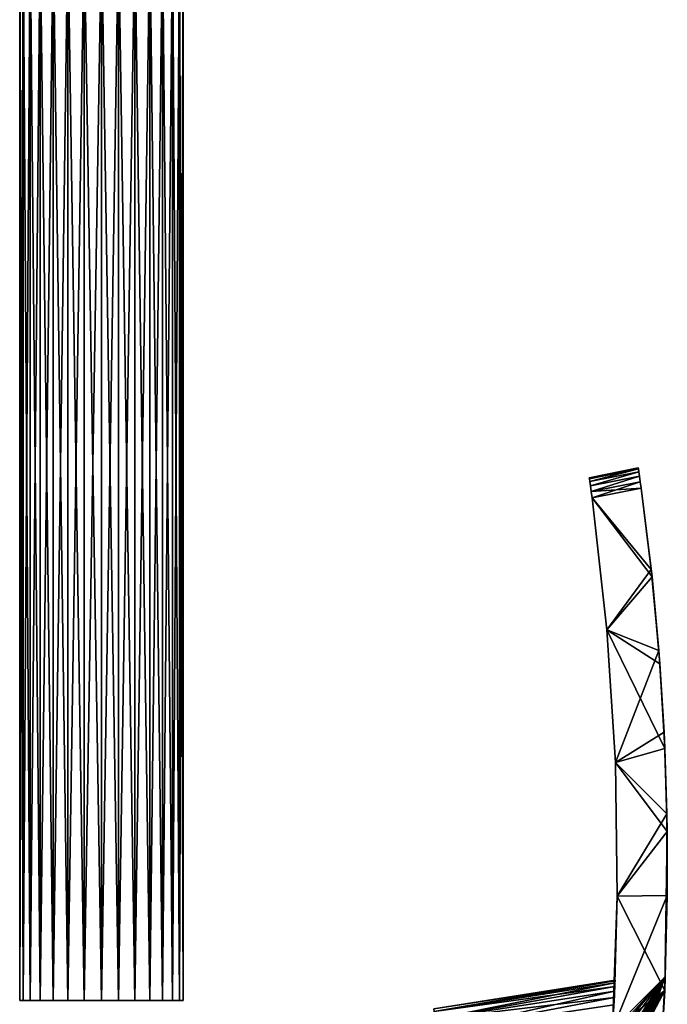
# Model space of a CAD drawing. Header units: millimetres. Extents: x -25 to 79, y -375 to 543.
# Tile 17 of 29: x -11 to 79, y 146 to 283. Entities that reach past the tile are written whole.
import ezdxf

# ---------------------------------------------------------------- set-up
doc = ezdxf.new("R2010")
doc.units = ezdxf.units.MM
doc.header["$LTSCALE"] = 65.185185
for name, color, linetype in [('41', 7, 'CONTINUOUS'), ('42', 7, 'CONTINUOUS'), ('44', 7, 'CONTINUOUS'), ('45', 7, 'CONTINUOUS'), ('46', 7, 'CONTINUOUS'), ('47', 7, 'CONTINUOUS'), ('48', 7, 'CONTINUOUS'), ('50', 7, 'CONTINUOUS'), ('51', 7, 'CONTINUOUS'), ('52', 7, 'CONTINUOUS'), ('53', 7, 'CONTINUOUS')]:
    doc.layers.add(name, color=color, linetype=linetype)

msp = doc.modelspace()

# ---------------------------------------------------------------- linework, layer by layer
at = {"layer": '41', "color": 7, "linetype": 'CONTINUOUS', "true_color": 0xa2afbf}
for points in [[(46.53, 144.88), (46.59, 144.52, 4.14), (71.91, 148.9), (46.53, 144.88)], [(71.91, 148.9), (46.59, 144.52, 4.14), (71.9, 148.8, 2.13), (71.91, 148.9)], [(71.9, 148.8, 2.13), (46.59, 144.52, 4.14), (71.89, 148.51, 4.24), (71.9, 148.8, 2.13)], [(46.59, 144.52, 4.14), (46.78, 143.48, 8.15), (71.89, 148.51, 4.24), (46.59, 144.52, 4.14)], [(71.89, 148.51, 4.24), (46.78, 143.48, 8.15), (71.87, 148.02, 6.31), (71.89, 148.51, 4.24)], [(71.87, 148.02, 6.31), (46.78, 143.48, 8.15), (71.84, 147.35, 8.34), (71.87, 148.02, 6.31)], [(46.78, 143.48, 8.15), (47.08, 141.77, 11.92), (71.84, 147.35, 8.34), (46.78, 143.48, 8.15)], [(71.84, 147.35, 8.34), (47.08, 141.77, 11.92), (71.8, 146.49, 10.3), (71.84, 147.35, 8.34)], [(71.8, 146.49, 10.3), (47.08, 141.77, 11.92), (71.75, 145.45, 12.18), (71.8, 146.49, 10.3)]]:
    msp.add_3dface(points, dxfattribs=at)
at = {"layer": '42', "color": 7, "linetype": 'CONTINUOUS', "true_color": 0xa2afbf}
for points in [[(46.53, 144.88), (71.91, 148.9), (71.9, 148.8, -2.13), (46.53, 144.88)], [(46.53, 144.88), (71.9, 148.8, -2.13), (46.59, 144.52, -4.13), (46.53, 144.88)], [(71.9, 148.8, -2.13), (71.89, 148.51, -4.24), (46.59, 144.52, -4.13), (71.9, 148.8, -2.13)], [(71.89, 148.51, -4.24), (71.87, 148.02, -6.31), (46.59, 144.52, -4.13), (71.89, 148.51, -4.24)], [(46.59, 144.52, -4.13), (71.87, 148.02, -6.31), (46.78, 143.48, -8.15), (46.59, 144.52, -4.13)], [(71.87, 148.02, -6.31), (71.84, 147.35, -8.34), (46.78, 143.48, -8.15), (71.87, 148.02, -6.31)], [(71.84, 147.35, -8.34), (71.8, 146.49, -10.3), (46.78, 143.48, -8.15), (71.84, 147.35, -8.34)], [(46.78, 143.48, -8.15), (71.8, 146.49, -10.3), (47.08, 141.77, -11.92), (46.78, 143.48, -8.15)], [(71.8, 146.49, -10.3), (71.75, 145.45, -12.18), (47.08, 141.77, -11.92), (71.8, 146.49, -10.3)]]:
    msp.add_3dface(points, dxfattribs=at)
at = {"layer": '44', "color": 7, "linetype": 'CONTINUOUS', "true_color": 0xe0f2ff}
for points in [[(75.16, 220.6, 9.55), (75.18, 220.46, 10.45), (75.16, 220.6, -9.55), (75.16, 220.6, 9.55)], [(75.16, 220.6, -9.55), (75.18, 220.46, 10.45), (75.18, 220.46, -10.45), (75.16, 220.6, -9.55)], [(75.18, 220.46, 10.45), (75.24, 220.06, 11.26), (75.18, 220.46, -10.45), (75.18, 220.46, 10.45)], [(75.18, 220.46, -10.45), (75.24, 220.06, 11.26), (75.24, 220.06, -11.26), (75.18, 220.46, -10.45)], [(75.24, 220.06, 11.26), (75.33, 219.44, 11.92), (75.24, 220.06, -11.26), (75.24, 220.06, 11.26)], [(75.24, 220.06, -11.26), (75.33, 219.44, 11.92), (75.33, 219.44, -11.92), (75.24, 220.06, -11.26)], [(75.33, 219.44, 11.92), (75.44, 218.65, 12.36), (75.33, 219.44, -11.92), (75.33, 219.44, 11.92)], [(75.33, 219.44, -11.92), (75.44, 218.65, 12.36), (75.44, 218.65, -12.36), (75.33, 219.44, -11.92)], [(75.44, 218.65, 12.36), (75.57, 217.76, 12.54), (75.44, 218.65, -12.36), (75.44, 218.65, 12.36)], [(75.44, 218.65, -12.36), (75.57, 217.76, 12.54), (75.57, 217.76, -12.54), (75.44, 218.65, -12.36)], [(75.57, 217.76, -12.54), (75.57, 217.76, 12.54), (76.97, 206.41, 13.04), (75.57, 217.76, -12.54)], [(77.09, 205.35, -13.09), (75.57, 217.76, -12.54), (76.97, 206.41, 13.04), (77.09, 205.35, -13.09)], [(78.04, 195.03, 13.54), (77.09, 205.35, -13.09), (76.97, 206.41, 13.04), (78.04, 195.03, 13.54)], [(78.18, 193.2, -13.62), (77.09, 205.35, -13.09), (78.04, 195.03, 13.54), (78.18, 193.2, -13.62)], [(78.77, 183.62, 14.03), (78.18, 193.2, -13.62), (78.04, 195.03, 13.54), (78.77, 183.62, 14.03)], [(78.88, 181.32, -14.13), (78.18, 193.2, -13.62), (78.77, 183.62, 14.03), (78.88, 181.32, -14.13)], [(79.17, 172.2, 14.53), (78.88, 181.32, -14.13), (78.77, 183.62, 14.03), (79.17, 172.2, 14.53)], [(79.21, 169.72, -14.64), (78.88, 181.32, -14.13), (79.17, 172.2, 14.53), (79.21, 169.72, -14.64)], [(79.22, 160.77, 15.02), (79.21, 169.72, -14.64), (79.17, 172.2, 14.53), (79.22, 160.77, 15.02)], [(78.85, 147.45, -15.59), (79.21, 169.72, -14.64), (78.93, 149.34, 15.51), (78.85, 147.45, -15.59)], [(78.93, 149.34, 15.51), (79.21, 169.72, -14.64), (79.22, 160.77, 15.02), (78.93, 149.34, 15.51)], [(78.31, 137.93, 16), (78.85, 147.45, -15.59), (78.93, 149.34, 15.51), (78.31, 137.93, 16)], [(77.34, 126.54, -16.48), (78.85, 147.45, -15.59), (77.34, 126.54, 16.48), (77.34, 126.54, -16.48)], [(77.34, 126.54, 16.48), (78.85, 147.45, -15.59), (78.31, 137.93, 16), (77.34, 126.54, 16.48)]]:
    msp.add_3dface(points, dxfattribs=at)
at = {"layer": '45', "color": 7, "linetype": 'CONTINUOUS', "true_color": 0xe0f2ff}
for points in [[(68.29, 219.24, -9.31), (68.31, 219.1, -10.22), (68.29, 219.24, 9.31), (68.29, 219.24, -9.31)], [(68.29, 219.24, 9.31), (68.31, 219.1, -10.22), (68.31, 219.1, 10.22), (68.29, 219.24, 9.31)], [(68.31, 219.1, -10.22), (68.36, 218.71, -11.03), (68.31, 219.1, 10.22), (68.31, 219.1, -10.22)], [(68.31, 219.1, 10.22), (68.36, 218.71, -11.03), (68.36, 218.71, 11.03), (68.31, 219.1, 10.22)], [(68.36, 218.71, -11.03), (68.45, 218.08, -11.69), (68.36, 218.71, 11.03), (68.36, 218.71, -11.03)], [(68.36, 218.71, 11.03), (68.45, 218.08, -11.69), (68.45, 218.08, 11.69), (68.36, 218.71, 11.03)], [(68.45, 218.08, -11.69), (68.56, 217.3, -12.13), (68.45, 218.08, 11.69), (68.45, 218.08, -11.69)], [(68.45, 218.08, 11.69), (68.56, 217.3, -12.13), (68.56, 217.3, 12.13), (68.45, 218.08, 11.69)], [(68.69, 216.4, -12.31), (68.69, 216.4, 12.31), (68.56, 217.3, 12.13), (68.69, 216.4, -12.31)], [(68.56, 217.3, -12.13), (68.69, 216.4, -12.31), (68.56, 217.3, 12.13), (68.56, 217.3, -12.13)], [(70.77, 197.96, 13.12), (68.69, 216.4, 12.31), (70.77, 197.96, -13.12), (70.77, 197.96, 13.12)], [(70.77, 197.96, -13.12), (68.69, 216.4, 12.31), (68.69, 216.4, -12.31), (70.77, 197.96, -13.12)], [(71.95, 179.36, 13.92), (70.77, 197.96, 13.12), (71.95, 179.36, -13.92), (71.95, 179.36, 13.92)], [(71.95, 179.36, -13.92), (70.77, 197.96, 13.12), (70.77, 197.96, -13.12), (71.95, 179.36, -13.92)], [(72.22, 160.67, 14.73), (71.95, 179.36, 13.92), (72.22, 160.67, -14.73), (72.22, 160.67, 14.73)], [(72.22, 160.67, -14.73), (71.95, 179.36, 13.92), (71.95, 179.36, -13.92), (72.22, 160.67, -14.73)], [(71.55, 141.98, 15.53), (72.22, 160.67, 14.73), (71.56, 142.07, 15.03), (71.55, 141.98, 15.53)], [(71.55, 141.98, -15.53), (71.68, 144.24, -11.89), (72.22, 160.67, -14.73), (71.55, 141.98, -15.53)], [(71.56, 142.07, 15.03), (72.22, 160.67, 14.73), (71.57, 142.25, 14.56), (71.56, 142.07, 15.03)], [(71.57, 142.25, 14.56), (72.22, 160.67, 14.73), (71.7, 144.55, 11.41), (71.57, 142.25, 14.56)], [(71.75, 145.58, -9.49), (72.22, 160.67, 14.73), (71.68, 144.24, -11.89), (71.75, 145.58, -9.49)], [(71.68, 144.24, -11.89), (72.22, 160.67, 14.73), (72.22, 160.67, -14.73), (71.68, 144.24, -11.89)], [(71.7, 144.55, 11.41), (72.22, 160.67, 14.73), (71.77, 145.98, 8.6), (71.7, 144.55, 11.41)], [(71.8, 146.42, -7.48), (72.22, 160.67, 14.73), (71.75, 145.58, -9.49), (71.8, 146.42, -7.48)], [(71.77, 145.98, 8.6), (72.22, 160.67, 14.73), (71.81, 146.75, 6.47), (71.77, 145.98, 8.6)], [(71.82, 146.92, -5.92), (72.22, 160.67, 14.73), (71.8, 146.42, -7.48), (71.82, 146.92, -5.92)], [(71.81, 146.75, 6.47), (72.22, 160.67, 14.73), (71.83, 147.18, 4.88), (71.81, 146.75, 6.47)], [(71.83, 147.23, -4.67), (72.22, 160.67, 14.73), (71.82, 146.92, -5.92), (71.83, 147.23, -4.67)], [(71.83, 147.18, 4.88), (72.22, 160.67, 14.73), (71.84, 147.42, 3.66), (71.83, 147.18, 4.88)], [(71.84, 147.42, -3.66), (72.22, 160.67, 14.73), (71.83, 147.23, -4.67), (71.84, 147.42, -3.66)], [(71.84, 147.42, 3.66), (72.22, 160.67, 14.73), (71.84, 147.42, -3.66), (71.84, 147.42, 3.66)], [(71.79, 146.21, 2.5), (71.8, 146.42, 2.5), (71.81, 146.79, 1.58), (71.79, 146.21, 2.5)], [(71.79, 146.21, -2.5), (71.81, 146.79, -1.58), (71.8, 146.42, -2.5), (71.79, 146.21, -2.5)], [(71.8, 146.42, 2.5), (71.81, 146.77, 2.56), (71.81, 146.79, 1.58), (71.8, 146.42, 2.5)], [(71.8, 146.42, -2.5), (71.81, 146.79, -1.58), (71.81, 146.77, -2.56), (71.8, 146.42, -2.5)], [(71.81, 146.79, 1.58), (71.83, 147.07, 2.73), (71.83, 147.09, 0.54), (71.81, 146.79, 1.58)], [(71.81, 146.79, -1.58), (71.83, 147.09, -0.54), (71.83, 147.07, -2.73), (71.81, 146.79, -1.58)], [(71.81, 146.77, 2.56), (71.83, 147.07, 2.73), (71.81, 146.79, 1.58), (71.81, 146.77, 2.56)], [(71.81, 146.77, -2.56), (71.81, 146.79, -1.58), (71.83, 147.07, -2.73), (71.81, 146.77, -2.56)], [(71.83, 147.07, 2.73), (71.84, 147.3, 3), (71.83, 147.09, 0.54), (71.83, 147.07, 2.73)], [(71.83, 147.09, 0.54), (71.84, 147.3, 3), (71.83, 147.09, -0.54), (71.83, 147.09, 0.54)], [(71.83, 147.09, -0.54), (71.84, 147.3, 3), (71.83, 147.07, -2.73), (71.83, 147.09, -0.54)], [(71.83, 147.07, -2.73), (71.84, 147.3, 3), (71.84, 147.3, -3), (71.83, 147.07, -2.73)], [(71.84, 147.42, 3.32), (71.84, 147.42, 3.66), (71.84, 147.42, -3.32), (71.84, 147.42, 3.32)], [(71.84, 147.42, -3.32), (71.84, 147.42, 3.66), (71.84, 147.42, -3.66), (71.84, 147.42, -3.32)], [(71.84, 147.3, 3), (71.84, 147.42, 3.32), (71.84, 147.3, -3), (71.84, 147.3, 3)], [(71.84, 147.3, -3), (71.84, 147.42, 3.32), (71.84, 147.42, -3.32), (71.84, 147.3, -3)]]:
    msp.add_3dface(points, dxfattribs=at)
at = {"layer": '46', "color": 7, "linetype": 'CONTINUOUS', "true_color": 0xe0f2ff}
for points in [[(75.16, 220.6, 9.55), (75.16, 220.6, -9.55), (68.29, 219.24, 9.31), (75.16, 220.6, 9.55)], [(75.16, 220.6, -9.55), (68.29, 219.24, -9.31), (68.29, 219.24, 9.31), (75.16, 220.6, -9.55)]]:
    msp.add_3dface(points, dxfattribs=at)
at = {"layer": '47', "color": 7, "linetype": 'CONTINUOUS', "true_color": 0xe0f2ff}
for points in [[(76.97, 206.41, 13.04), (75.57, 217.76, 12.54), (68.69, 216.4, 12.31), (76.97, 206.41, 13.04)], [(76.97, 206.41, 13.04), (68.69, 216.4, 12.31), (70.77, 197.96, 13.12), (76.97, 206.41, 13.04)], [(78.04, 195.03, 13.54), (76.97, 206.41, 13.04), (70.77, 197.96, 13.12), (78.04, 195.03, 13.54)], [(78.04, 195.03, 13.54), (70.77, 197.96, 13.12), (71.95, 179.36, 13.92), (78.04, 195.03, 13.54)], [(78.77, 183.62, 14.03), (78.04, 195.03, 13.54), (71.95, 179.36, 13.92), (78.77, 183.62, 14.03)], [(79.17, 172.2, 14.53), (78.77, 183.62, 14.03), (71.95, 179.36, 13.92), (79.17, 172.2, 14.53)], [(79.17, 172.2, 14.53), (71.95, 179.36, 13.92), (72.22, 160.67, 14.73), (79.17, 172.2, 14.53)], [(79.22, 160.77, 15.02), (79.17, 172.2, 14.53), (72.22, 160.67, 14.73), (79.22, 160.77, 15.02)], [(78.93, 149.34, 15.51), (79.22, 160.77, 15.02), (71.55, 141.98, 15.53), (78.93, 149.34, 15.51)], [(79.22, 160.77, 15.02), (72.22, 160.67, 14.73), (71.55, 141.98, 15.53), (79.22, 160.77, 15.02)], [(78.93, 149.34, 15.51), (71.55, 141.98, 15.53), (72.03, 141.87, 15.55), (78.93, 149.34, 15.51)], [(72.5, 141.83, 15.58), (78.93, 149.34, 15.51), (72.03, 141.87, 15.55), (72.5, 141.83, 15.58)], [(73.3, 141.89, 15.61), (78.93, 149.34, 15.51), (72.5, 141.83, 15.58), (73.3, 141.89, 15.61)], [(74.1, 141.95, 15.64), (78.93, 149.34, 15.51), (73.3, 141.89, 15.61), (74.1, 141.95, 15.64)], [(74.5, 141.91, 15.66), (78.93, 149.34, 15.51), (74.1, 141.95, 15.64), (74.5, 141.91, 15.66)], [(74.8, 141.76, 15.68), (78.93, 149.34, 15.51), (74.5, 141.91, 15.66), (74.8, 141.76, 15.68)], [(75, 141.56, 15.69), (78.93, 149.34, 15.51), (74.8, 141.76, 15.68), (75, 141.56, 15.69)], [(75.14, 141.3, 15.71), (78.93, 149.34, 15.51), (75, 141.56, 15.69), (75.14, 141.3, 15.71)], [(75.24, 140.99, 15.73), (78.93, 149.34, 15.51), (75.14, 141.3, 15.71), (75.24, 140.99, 15.73)], [(75.3, 140.66, 15.75), (78.93, 149.34, 15.51), (75.24, 140.99, 15.73), (75.3, 140.66, 15.75)], [(75.34, 140.38, 15.76), (78.93, 149.34, 15.51), (75.3, 140.66, 15.75), (75.34, 140.38, 15.76)], [(75.37, 140.14, 15.77), (78.93, 149.34, 15.51), (75.34, 140.38, 15.76), (75.37, 140.14, 15.77)], [(75.39, 139.84, 15.79), (78.93, 149.34, 15.51), (75.37, 140.14, 15.77), (75.39, 139.84, 15.79)], [(78.31, 137.93, 16), (78.93, 149.34, 15.51), (75.38, 139.52, 15.8), (78.31, 137.93, 16)], [(75.38, 139.52, 15.8), (78.93, 149.34, 15.51), (75.39, 139.84, 15.79), (75.38, 139.52, 15.8)]]:
    msp.add_3dface(points, dxfattribs=at)
at = {"layer": '48', "color": 7, "linetype": 'CONTINUOUS', "true_color": 0xe0f2ff}
for points in [[(75.57, 217.76, -12.54), (77.09, 205.35, -13.09), (68.69, 216.4, -12.31), (75.57, 217.76, -12.54)], [(77.09, 205.35, -13.09), (70.77, 197.96, -13.12), (68.69, 216.4, -12.31), (77.09, 205.35, -13.09)], [(77.09, 205.35, -13.09), (78.18, 193.2, -13.62), (70.77, 197.96, -13.12), (77.09, 205.35, -13.09)], [(78.18, 193.2, -13.62), (78.88, 181.32, -14.13), (70.77, 197.96, -13.12), (78.18, 193.2, -13.62)], [(78.88, 181.32, -14.13), (71.95, 179.36, -13.92), (70.77, 197.96, -13.12), (78.88, 181.32, -14.13)], [(78.88, 181.32, -14.13), (79.21, 169.72, -14.64), (71.95, 179.36, -13.92), (78.88, 181.32, -14.13)], [(79.21, 169.72, -14.64), (72.22, 160.67, -14.73), (71.95, 179.36, -13.92), (79.21, 169.72, -14.64)], [(79.21, 169.72, -14.64), (78.85, 147.45, -15.59), (72.22, 160.67, -14.73), (79.21, 169.72, -14.64)], [(78.85, 147.45, -15.59), (71.55, 141.98, -15.53), (72.22, 160.67, -14.73), (78.85, 147.45, -15.59)], [(71.55, 141.98, -15.53), (78.85, 147.45, -15.59), (74.1, 141.95, -15.64), (71.55, 141.98, -15.53)], [(74.1, 141.95, -15.64), (78.85, 147.45, -15.59), (74.5, 141.91, -15.66), (74.1, 141.95, -15.64)], [(74.5, 141.91, -15.66), (78.85, 147.45, -15.59), (74.8, 141.77, -15.68), (74.5, 141.91, -15.66)], [(74.8, 141.77, -15.68), (78.85, 147.45, -15.59), (75, 141.56, -15.69), (74.8, 141.77, -15.68)], [(75, 141.56, -15.69), (78.85, 147.45, -15.59), (75.14, 141.32, -15.71), (75, 141.56, -15.69)], [(75.14, 141.32, -15.71), (78.85, 147.45, -15.59), (75.24, 141.01, -15.73), (75.14, 141.32, -15.71)], [(75.24, 141.01, -15.73), (78.85, 147.45, -15.59), (75.3, 140.67, -15.75), (75.24, 141.01, -15.73)], [(78.85, 147.45, -15.59), (77.34, 126.54, -16.48), (75.3, 140.67, -15.75), (78.85, 147.45, -15.59)]]:
    msp.add_3dface(points, dxfattribs=at)
at = {"layer": '50', "color": 7, "linetype": 'CONTINUOUS', "true_color": 0xe0f2ff}
for points in [[(75.16, 220.6, 9.55), (68.29, 219.24, 9.31), (68.31, 219.1, 10.22), (75.16, 220.6, 9.55)], [(75.18, 220.46, 10.45), (75.16, 220.6, 9.55), (68.31, 219.1, 10.22), (75.18, 220.46, 10.45)], [(75.18, 220.46, 10.45), (68.31, 219.1, 10.22), (68.36, 218.71, 11.03), (75.18, 220.46, 10.45)], [(75.24, 220.06, 11.26), (75.18, 220.46, 10.45), (68.36, 218.71, 11.03), (75.24, 220.06, 11.26)], [(75.24, 220.06, 11.26), (68.36, 218.71, 11.03), (68.45, 218.08, 11.69), (75.24, 220.06, 11.26)], [(75.33, 219.44, 11.92), (75.24, 220.06, 11.26), (68.45, 218.08, 11.69), (75.33, 219.44, 11.92)], [(75.33, 219.44, 11.92), (68.45, 218.08, 11.69), (68.56, 217.3, 12.13), (75.33, 219.44, 11.92)], [(75.44, 218.65, 12.36), (75.33, 219.44, 11.92), (68.56, 217.3, 12.13), (75.44, 218.65, 12.36)], [(68.69, 216.4, 12.31), (75.44, 218.65, 12.36), (68.56, 217.3, 12.13), (68.69, 216.4, 12.31)], [(75.57, 217.76, 12.54), (75.44, 218.65, 12.36), (68.69, 216.4, 12.31), (75.57, 217.76, 12.54)]]:
    msp.add_3dface(points, dxfattribs=at)
at = {"layer": '51', "color": 7, "linetype": 'CONTINUOUS', "true_color": 0xe0f2ff}
for points in [[(75.16, 220.6, -9.55), (75.18, 220.46, -10.45), (68.29, 219.24, -9.31), (75.16, 220.6, -9.55)], [(75.18, 220.46, -10.45), (68.31, 219.1, -10.22), (68.29, 219.24, -9.31), (75.18, 220.46, -10.45)], [(75.18, 220.46, -10.45), (68.36, 218.71, -11.03), (68.31, 219.1, -10.22), (75.18, 220.46, -10.45)], [(75.18, 220.46, -10.45), (75.24, 220.06, -11.26), (68.36, 218.71, -11.03), (75.18, 220.46, -10.45)], [(75.24, 220.06, -11.26), (68.45, 218.08, -11.69), (68.36, 218.71, -11.03), (75.24, 220.06, -11.26)], [(75.24, 220.06, -11.26), (75.33, 219.44, -11.92), (68.45, 218.08, -11.69), (75.24, 220.06, -11.26)], [(75.33, 219.44, -11.92), (68.56, 217.3, -12.13), (68.45, 218.08, -11.69), (75.33, 219.44, -11.92)], [(75.33, 219.44, -11.92), (75.44, 218.65, -12.36), (68.56, 217.3, -12.13), (75.33, 219.44, -11.92)], [(75.44, 218.65, -12.36), (75.57, 217.76, -12.54), (68.56, 217.3, -12.13), (75.44, 218.65, -12.36)], [(75.57, 217.76, -12.54), (68.69, 216.4, -12.31), (68.56, 217.3, -12.13), (75.57, 217.76, -12.54)]]:
    msp.add_3dface(points, dxfattribs=at)
at = {"layer": '52', "color": 7, "linetype": 'CONTINUOUS', "true_color": 0xa2afbf}
for points in [[(2.39, 146.03, -11.25), (0, 146.03, -11.5), (2.39, 296.02, -11.25), (2.39, 146.03, -11.25)], [(2.39, 296.02, -11.25), (0, 146.03, -11.5), (0, 296.02, -11.5), (2.39, 296.02, -11.25)], [(0, 146.03, 11.5), (2.39, 146.03, 11.25), (0, 296.02, 11.5), (0, 146.03, 11.5)], [(0, 296.02, 11.5), (2.39, 146.03, 11.25), (2.39, 296.02, 11.25), (0, 296.02, 11.5)], [(4.68, 146.03, -10.51), (2.39, 146.03, -11.25), (4.68, 296.02, -10.51), (4.68, 146.03, -10.51)], [(4.68, 296.02, -10.51), (2.39, 146.03, -11.25), (2.39, 296.02, -11.25), (4.68, 296.02, -10.51)], [(2.39, 146.03, 11.25), (4.68, 146.03, 10.51), (2.39, 296.02, 11.25), (2.39, 146.03, 11.25)], [(2.39, 296.02, 11.25), (4.68, 146.03, 10.51), (4.68, 296.02, 10.51), (2.39, 296.02, 11.25)], [(6.76, 146.03, -9.3), (4.68, 146.03, -10.51), (6.76, 296.02, -9.3), (6.76, 146.03, -9.3)], [(6.76, 296.02, -9.3), (4.68, 146.03, -10.51), (4.68, 296.02, -10.51), (6.76, 296.02, -9.3)], [(4.68, 146.03, 10.51), (6.76, 146.03, 9.3), (4.68, 296.02, 10.51), (4.68, 146.03, 10.51)], [(4.68, 296.02, 10.51), (6.76, 146.03, 9.3), (6.76, 296.02, 9.3), (4.68, 296.02, 10.51)], [(8.55, 146.03, -7.7), (6.76, 146.03, -9.3), (8.55, 296.02, -7.7), (8.55, 146.03, -7.7)], [(8.55, 296.02, -7.7), (6.76, 146.03, -9.3), (6.76, 296.02, -9.3), (8.55, 296.02, -7.7)], [(6.76, 146.03, 9.3), (8.55, 146.03, 7.7), (6.76, 296.02, 9.3), (6.76, 146.03, 9.3)], [(6.76, 296.02, 9.3), (8.55, 146.03, 7.7), (8.55, 296.02, 7.7), (6.76, 296.02, 9.3)], [(9.96, 146.03, -5.75), (8.55, 146.03, -7.7), (9.96, 296.02, -5.75), (9.96, 146.03, -5.75)], [(9.96, 296.02, -5.75), (8.55, 146.03, -7.7), (8.55, 296.02, -7.7), (9.96, 296.02, -5.75)], [(8.55, 146.03, 7.7), (9.96, 146.03, 5.75), (8.55, 296.02, 7.7), (8.55, 146.03, 7.7)], [(8.55, 296.02, 7.7), (9.96, 146.03, 5.75), (9.96, 296.02, 5.75), (8.55, 296.02, 7.7)], [(10.94, 146.03, -3.55), (9.96, 146.03, -5.75), (10.94, 296.02, -3.55), (10.94, 146.03, -3.55)], [(10.94, 296.02, -3.55), (9.96, 146.03, -5.75), (9.96, 296.02, -5.75), (10.94, 296.02, -3.55)], [(9.96, 146.03, 5.75), (10.94, 146.03, 3.55), (9.96, 296.02, 5.75), (9.96, 146.03, 5.75)], [(9.96, 296.02, 5.75), (10.94, 146.03, 3.55), (10.94, 296.02, 3.55), (9.96, 296.02, 5.75)], [(11.44, 146.03, -1.2), (10.94, 146.03, -3.55), (11.44, 296.02, -1.2), (11.44, 146.03, -1.2)], [(11.44, 296.02, -1.2), (10.94, 146.03, -3.55), (10.94, 296.02, -3.55), (11.44, 296.02, -1.2)], [(10.94, 146.03, 3.55), (11.44, 146.03, 1.2), (10.94, 296.02, 3.55), (10.94, 146.03, 3.55)], [(10.94, 296.02, 3.55), (11.44, 146.03, 1.2), (11.44, 296.02, 1.2), (10.94, 296.02, 3.55)], [(11.44, 146.03, 1.2), (11.44, 146.03, -1.2), (11.44, 296.02, 1.2), (11.44, 146.03, 1.2)], [(11.44, 296.02, 1.2), (11.44, 146.03, -1.2), (11.44, 296.02, -1.2), (11.44, 296.02, 1.2)]]:
    msp.add_3dface(points, dxfattribs=at)
at = {"layer": '53', "color": 7, "linetype": 'CONTINUOUS', "true_color": 0xa2afbf}
for points in [[(-11.44, 296.02, -1.2), (-10.94, 296.02, -3.55), (-11.44, 146.03, -1.2), (-11.44, 296.02, -1.2)], [(-11.44, 146.03, -1.2), (-10.94, 296.02, -3.55), (-10.94, 146.03, -3.55), (-11.44, 146.03, -1.2)], [(-11.44, 296.02, 1.2), (-11.44, 296.02, -1.2), (-11.44, 146.03, 1.2), (-11.44, 296.02, 1.2)], [(-11.44, 146.03, 1.2), (-11.44, 296.02, -1.2), (-11.44, 146.03, -1.2), (-11.44, 146.03, 1.2)], [(-10.94, 296.02, 3.55), (-11.44, 296.02, 1.2), (-10.94, 146.03, 3.55), (-10.94, 296.02, 3.55)], [(-10.94, 146.03, 3.55), (-11.44, 296.02, 1.2), (-11.44, 146.03, 1.2), (-10.94, 146.03, 3.55)], [(-10.94, 296.02, -3.55), (-9.96, 296.02, -5.75), (-10.94, 146.03, -3.55), (-10.94, 296.02, -3.55)], [(-10.94, 146.03, -3.55), (-9.96, 296.02, -5.75), (-9.96, 146.03, -5.75), (-10.94, 146.03, -3.55)], [(-9.96, 296.02, 5.75), (-10.94, 296.02, 3.55), (-9.96, 146.03, 5.75), (-9.96, 296.02, 5.75)], [(-9.96, 146.03, 5.75), (-10.94, 296.02, 3.55), (-10.94, 146.03, 3.55), (-9.96, 146.03, 5.75)], [(-9.96, 296.02, -5.75), (-8.55, 296.02, -7.7), (-9.96, 146.03, -5.75), (-9.96, 296.02, -5.75)], [(-9.96, 146.03, -5.75), (-8.55, 296.02, -7.7), (-8.55, 146.03, -7.7), (-9.96, 146.03, -5.75)], [(-8.55, 296.02, 7.7), (-9.96, 296.02, 5.75), (-8.55, 146.03, 7.7), (-8.55, 296.02, 7.7)], [(-8.55, 146.03, 7.7), (-9.96, 296.02, 5.75), (-9.96, 146.03, 5.75), (-8.55, 146.03, 7.7)], [(-8.55, 296.02, -7.7), (-6.76, 296.02, -9.3), (-8.55, 146.03, -7.7), (-8.55, 296.02, -7.7)], [(-8.55, 146.03, -7.7), (-6.76, 296.02, -9.3), (-6.76, 146.03, -9.3), (-8.55, 146.03, -7.7)], [(-6.76, 296.02, 9.3), (-8.55, 296.02, 7.7), (-6.76, 146.03, 9.3), (-6.76, 296.02, 9.3)], [(-6.76, 146.03, 9.3), (-8.55, 296.02, 7.7), (-8.55, 146.03, 7.7), (-6.76, 146.03, 9.3)], [(-6.76, 296.02, -9.3), (-4.68, 296.02, -10.51), (-6.76, 146.03, -9.3), (-6.76, 296.02, -9.3)], [(-6.76, 146.03, -9.3), (-4.68, 296.02, -10.51), (-4.68, 146.03, -10.51), (-6.76, 146.03, -9.3)], [(-4.68, 296.02, 10.51), (-6.76, 296.02, 9.3), (-4.68, 146.03, 10.51), (-4.68, 296.02, 10.51)], [(-4.68, 146.03, 10.51), (-6.76, 296.02, 9.3), (-6.76, 146.03, 9.3), (-4.68, 146.03, 10.51)], [(-4.68, 296.02, -10.51), (-2.39, 296.02, -11.25), (-4.68, 146.03, -10.51), (-4.68, 296.02, -10.51)], [(-4.68, 146.03, -10.51), (-2.39, 296.02, -11.25), (-2.39, 146.03, -11.25), (-4.68, 146.03, -10.51)], [(-2.39, 296.02, 11.25), (-4.68, 296.02, 10.51), (-2.39, 146.03, 11.25), (-2.39, 296.02, 11.25)], [(-2.39, 146.03, 11.25), (-4.68, 296.02, 10.51), (-4.68, 146.03, 10.51), (-2.39, 146.03, 11.25)], [(0, 296.02, -11.5), (0, 146.03, -11.5), (-2.39, 146.03, -11.25), (0, 296.02, -11.5)], [(0, 146.03, 11.5), (0, 296.02, 11.5), (-2.39, 296.02, 11.25), (0, 146.03, 11.5)], [(0, 146.03, 11.5), (-2.39, 296.02, 11.25), (-2.39, 146.03, 11.25), (0, 146.03, 11.5)], [(-2.39, 296.02, -11.25), (0, 296.02, -11.5), (-2.39, 146.03, -11.25), (-2.39, 296.02, -11.25)]]:
    msp.add_3dface(points, dxfattribs=at)

doc.saveas('drawing.dxf')
